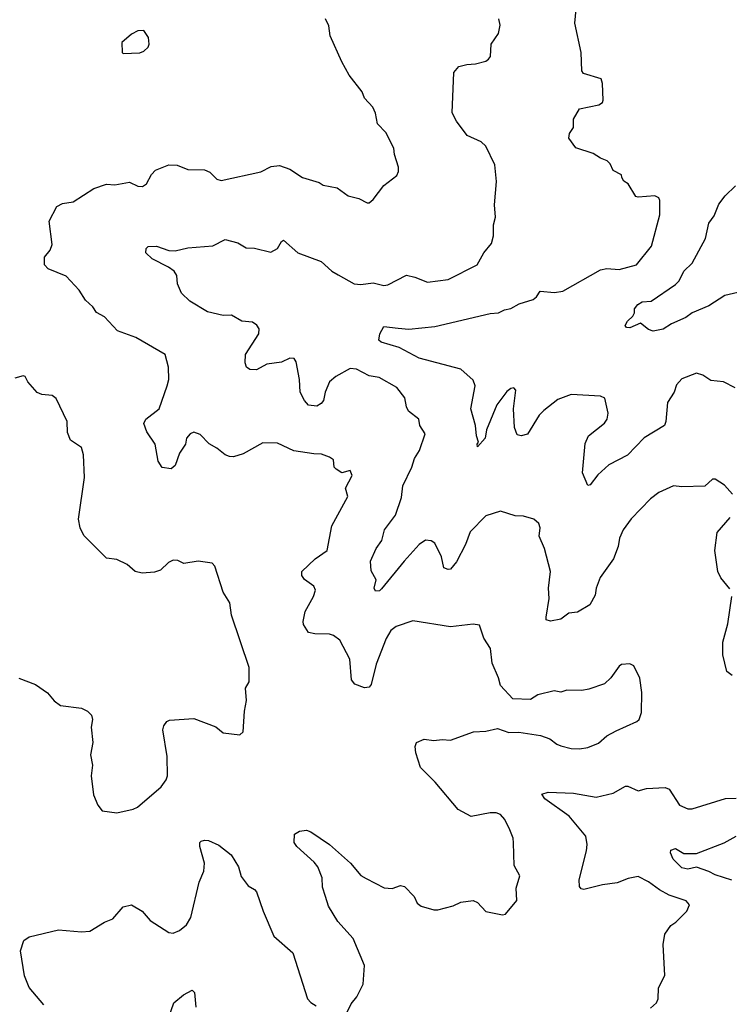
# Model space of a CAD drawing. Extents: x 2220333 to 2384341, y 721037 to 894043.
# Tile 65 of 256: x 2260349 to 2263753, y 778049 to 782772. Entities that reach past the tile are written whole.
import ezdxf

# ---------------------------------------------------------------- set-up
doc = ezdxf.new("R2010")
doc.units = 0

msp = doc.modelspace()

# ---------------------------------------------------------------- linework, layer by layer
at = {"layer": '0CON10XD'}
for points in [[(2263781.2, 781005), (2263725, 781034), (2263665, 781041.4), (2263626.1, 781066.1), (2263595, 781076.7), (2263525, 781048.6), (2263499.8, 781020.2), (2263488.9, 780985), (2263456.2, 780935), (2263448.8, 780845), (2263441.4, 780825), (2263345, 780765.5), (2263265, 780683.3), (2263175, 780637.1), (2263121.8, 780588.2), (2263085, 780540), (2263075, 780536.7), (2263048.3, 780598.3), (2263061.3, 780738.7), (2263077.5, 780775), (2263155, 780835.7), (2263167.5, 780855), (2263172.5, 780885), (2263156.1, 780956.1), (2263135, 780966.2), (2262995, 780974.3), (2262930.6, 780949.4), (2262862.9, 780897.1), (2262840.6, 780875), (2262785, 780784.3), (2262755, 780775.8), (2262735, 780780), (2262722.9, 780815), (2262717.8, 780905), (2262728.8, 780995), (2262720, 781005), (2262705, 781003.3), (2262685, 780988.8), (2262638, 780925), (2262588.9, 780805), (2262582, 780765), (2262545, 780722.5), (2262543.3, 780735), (2262550, 780745), (2262540, 780775), (2262535.8, 780825), (2262512.7, 780905), (2262533.8, 781015), (2262525, 781042.5), (2262465, 781095.5), (2262265, 781148.6), (2262169.2, 781199.2), (2262082.5, 781225), (2262072.5, 781235), (2262076.7, 781265), (2262095, 781300), (2262165, 781292.5), (2262215, 781286.9), (2262340.7, 781299.3), (2262605, 781361.9), (2262645, 781365.7), (2262675, 781380), (2262705, 781385.7), (2262745, 781409.1), (2262811.3, 781428.7), (2262827.9, 781442.1), (2262845, 781468.8), (2262915, 781463.3), (2262955, 781469.1), (2263135, 781571.9), (2263165, 781578.1), (2263225, 781573.5), (2263308, 781595), (2263379.4, 781685), (2263419.4, 781835), (2263420, 781905), (2263415, 781917.5), (2263396, 781926), (2263315, 781920), (2263303.9, 781923.9), (2263267.5, 781985), (2263247, 781997), (2263237.5, 782015), (2263235, 782027.5), (2263195, 782047.5), (2263180.7, 782080.7), (2263167.5, 782095), (2263135, 782106.7), (2263099.5, 782129.5), (2263016.4, 782156.4), (2262983.9, 782203.9), (2262986.2, 782225), (2263006.2, 782255), (2263006.2, 782295), (2263035, 782343.8), (2263127.4, 782362.6), (2263144.4, 782375), (2263147.1, 782385), (2263144.2, 782465), (2263137.5, 782487.5), (2263054, 782514), (2263046.1, 782526.1), (2263042.2, 782615), (2263012.5, 782755), (2263022.2, 782855)], [(2262717.1, 778822.9), (2262715.7, 778845), (2262700, 778885), (2262675.8, 778935), (2262655, 778959.2), (2262635, 778966.9), (2262605, 778967.8), (2262515, 778950), (2262452.8, 778982.8), (2262342, 779115), (2262271.2, 779185), (2262248.6, 779255), (2262245.7, 779285), (2262252, 779305), (2262289.7, 779320.3), (2262335, 779314.4), (2262375, 779319.5), (2262415, 779316), (2262526.1, 779356.1), (2262585, 779359.2), (2262641.7, 779371.7), (2262695, 779352.5), (2262743.6, 779353.6), (2262847.9, 779337.9), (2262892.4, 779322.4), (2262925, 779296.2), (2262945, 779288), (2262995, 779275.8), (2263035, 779274.4), (2263075, 779280), (2263125, 779302), (2263165, 779336.7), (2263210.3, 779359.7), (2263310, 779405), (2263320, 779415), (2263331.7, 779448.3), (2263333.3, 779545), (2263323, 779613), (2263295, 779672.5), (2263275, 779682.5), (2263235, 779678.8), (2263225, 779671.2), (2263184.2, 779615), (2263155, 779586), (2263079.7, 779560.3), (2263045, 779554.3), (2262974.1, 779555.9), (2262945, 779546.7), (2262913, 779553), (2262835, 779533.3), (2262799.5, 779510.5), (2262715, 779513.8), (2262655, 779577.5), (2262646, 779615), (2262616, 779685), (2262606.7, 779755), (2262576, 779805), (2262555, 779867.5), (2262525, 779872.5), (2262415, 779860), (2262235, 779888), (2262155, 779861.4), (2262128.7, 779841.3), (2262106.4, 779803.6), (2262059.6, 779680.4), (2262035, 779582.5), (2262025, 779570), (2262003, 779567), (2261956.7, 779585), (2261940, 779605), (2261933.3, 779705), (2261884.2, 779795), (2261855, 779817.5), (2261835, 779824.4), (2261765, 779825.6), (2261735, 779832), (2261710.5, 779870.5), (2261708, 779885), (2261717.9, 779932.1), (2261758.1, 780005), (2261767.5, 780035), (2261760, 780055), (2261715, 780086), (2261702.5, 780105), (2261702.5, 780125), (2261766, 780185), (2261824.5, 780225.5), (2261846.9, 780343.1), (2261923.3, 780485), (2261912.5, 780525), (2261943.3, 780585), (2261935, 780610), (2261895, 780598.8), (2261866.7, 780615), (2261856.7, 780625), (2261855, 780660), (2261835, 780673.8), (2261796.8, 780686.8), (2261760.3, 780689.7), (2261663.2, 780703.2), (2261585, 780740), (2261515, 780741.2), (2261420.3, 780689.7), (2261375, 780674.3), (2261355, 780675.7), (2261334, 780684), (2261295, 780716.9), (2261257.8, 780737.8), (2261215, 780782.5), (2261185, 780792.5), (2261166.2, 780785), (2261148.8, 780765), (2261143.8, 780735), (2261115, 780692.5), (2261095, 780633.8), (2261075, 780618), (2261033, 780623), (2261013.8, 780653.8), (2260998.1, 780735), (2260959.2, 780795), (2260944.3, 780835), (2260954, 780855), (2261017.8, 780905), (2261057.1, 781015), (2261064.2, 781045), (2261063.3, 781105), (2261046.7, 781165), (2260906.7, 781246.7), (2260818.8, 781278.8), (2260756.1, 781346.1), (2260717.3, 781367.3), (2260700, 781395), (2260665, 781426.2), (2260634.4, 781475), (2260571.1, 781541.1), (2260486.2, 781576.2), (2260467.7, 781595), (2260467.5, 781632.5), (2260495, 781666.2), (2260504.1, 781694.1), (2260490, 781805), (2260527.1, 781875), (2260555, 781890), (2260605, 781897.5), (2260705, 781961.9), (2260765, 781983.1), (2260805, 781978.9), (2260875, 781992.5), (2260915, 781972.5), (2260938.8, 781971.2), (2260957.5, 781985), (2260981.7, 782028.3), (2261000.7, 782049.3), (2261063.9, 782076.1), (2261104, 782074), (2261155, 782053.3), (2261235, 782052), (2261260.5, 782040.5), (2261295, 782006.2), (2261315, 782000), (2261505, 782041.4), (2261555, 782067.8), (2261595, 782071.9), (2261645, 782054.2), (2261705, 782014.3), (2261785, 781990), (2261805, 781978), (2261872.5, 781965), (2261925, 781927.5), (2261975, 781913.3), (2262015, 781893.3), (2262025, 781893.8), (2262045, 781908.8), (2262095, 781976.7), (2262157.5, 782025), (2262166.1, 782043.9), (2262166.7, 782065), (2262146.7, 782125), (2262143.3, 782155), (2262105, 782230), (2262065, 782272.5), (2262056.4, 782323.6), (2262042.7, 782352.7), (2262003.3, 782395), (2261992.5, 782425), (2261930, 782505), (2261895, 782570), (2261838.8, 782695), (2261832.3, 782742.3), (2261816.2, 782775)], [(2263767.5, 780495), (2263729.3, 780539.3), (2263685, 780567.5), (2263673, 780567), (2263635, 780534.3), (2263525, 780530.8), (2263485, 780536), (2263415, 780504), (2263375, 780474), (2263281.9, 780378.1), (2263243.1, 780325), (2263225.6, 780285), (2263219.1, 780245), (2263197.3, 780185), (2263133.6, 780096.4), (2263114.3, 780045), (2263109.5, 780010.5), (2263083.8, 779965), (2263025, 779930), (2262982.5, 779925), (2262945, 779896.2), (2262895, 779886.7), (2262875, 779893.3), (2262873.8, 779905), (2262888.9, 779995), (2262885.6, 780045), (2262895.5, 780125), (2262865.8, 780235), (2262841.2, 780295), (2262846, 780335), (2262838.8, 780355), (2262815, 780376.2), (2262765, 780390), (2262725, 780391.2), (2262655, 780414.2), (2262585, 780392), (2262510, 780315), (2262488.1, 780255), (2262445, 780171.2), (2262415, 780136.7), (2262405, 780133.8), (2262383, 780143), (2262372.2, 780195), (2262340.3, 780260.3), (2262322.1, 780272.1), (2262295, 780275.7), (2262265.6, 780255), (2262193.3, 780175), (2262085, 780041.2), (2262075, 780032), (2262055, 780031.2), (2262048.8, 780045), (2262058.8, 780085), (2262035, 780127.5), (2262031.4, 780175), (2262059.2, 780235), (2262086.6, 780273.4), (2262099.2, 780325), (2262151.5, 780395), (2262180.7, 780479.3), (2262186.2, 780535), (2262229.6, 780625), (2262243, 780667), (2262267.5, 780705), (2262294, 780785), (2262268.8, 780825), (2262263.3, 780855), (2262214.5, 780894.5), (2262204.5, 780914.5), (2262197.2, 780957.2), (2262157.8, 781007.8), (2262074, 781055), (2262025, 781063.1), (2261965, 781094.5), (2261935, 781098.2), (2261865, 781060), (2261835.4, 781035), (2261814.6, 780985), (2261806.9, 780945), (2261795, 780930.6), (2261775, 780917.5), (2261735, 780921.9), (2261715, 780944.2), (2261693.9, 780985), (2261691.5, 781045), (2261675, 781130), (2261665, 781146.7), (2261645, 781148), (2261605, 781129.2), (2261535, 781119.4), (2261485, 781091.4), (2261453.6, 781093.6), (2261437.5, 781105), (2261431.2, 781125), (2261432.5, 781165), (2261496, 781265), (2261498.3, 781288.3), (2261486.4, 781306.4), (2261465, 781320), (2261415, 781326.2), (2261365, 781353.8), (2261325, 781352), (2261250, 781370), (2261165, 781422), (2261125, 781460), (2261106.2, 781505), (2261103.3, 781545), (2261090, 781565), (2261063.3, 781585), (2260985, 781624.4), (2260953.6, 781653.6), (2260955.7, 781674.3), (2260965, 781684), (2261005, 781685.6), (2261065, 781664), (2261095, 781662.9), (2261155, 781677.1), (2261275, 781687.1), (2261335, 781716.5), (2261395, 781700.6), (2261435, 781676.9), (2261475, 781675.8), (2261553, 781657), (2261585, 781674), (2261605, 781707.5), (2261615, 781713.3), (2261683.9, 781653.9), (2261795, 781612.5), (2261845.8, 781565.8), (2261877, 781547), (2261953.3, 781505), (2261985, 781501.8), (2262045, 781508.9), (2262095, 781496.2), (2262115, 781499.1), (2262205, 781545.8), (2262245, 781536.7), (2262305, 781512), (2262405, 781525.6), (2262543.3, 781595), (2262575, 781653.3), (2262612.7, 781697.3), (2262622.5, 781735), (2262622.1, 781787.9), (2262630.8, 781825), (2262625.9, 781884.1), (2262636.9, 781995), (2262627.5, 782075), (2262585, 782164.2), (2262562, 782185), (2262495, 782216.4), (2262443.6, 782285), (2262423.9, 782325), (2262431.2, 782518.8), (2262455, 782546.7), (2262493.9, 782556.1), (2262535, 782560), (2262585, 782573.3), (2262597.7, 782582.3), (2262606.7, 782595), (2262610, 782655), (2262646.2, 782705), (2262653.8, 782745), (2262648, 782775)], [(2260845, 782610), (2260925, 782612.5), (2260945, 782620), (2260965, 782640), (2260970, 782655), (2260967, 782687), (2260945, 782720), (2260915, 782717.5), (2260885, 782702.5), (2260838.3, 782661.7), (2260840, 782615), (2260845, 782610)], [(2263835, 781473), (2263731.1, 781448.9), (2263655, 781399.6), (2263574.6, 781365.4), (2263545, 781343.1), (2263475, 781312.5), (2263435, 781287.5), (2263387.7, 781277.7), (2263365.9, 781285.9), (2263326.7, 781316.7), (2263275, 781294.2), (2263260, 781295), (2263253.3, 781305), (2263263.8, 781325), (2263290.5, 781349.5), (2263298.8, 781365), (2263298.8, 781385), (2263313.8, 781405), (2263335, 781418.1), (2263378.3, 781421.7), (2263495, 781501.2), (2263511.7, 781518.3), (2263534.6, 781565.4), (2263575, 781603.8), (2263638, 781722), (2263654.2, 781795), (2263679.7, 781830.3), (2263702.8, 781887.2), (2263732.6, 781927.4), (2263782, 781975)], [(2260345, 779612.9), (2260425, 779582), (2260482.7, 779542.7), (2260513.8, 779505), (2260545, 779482), (2260645, 779468.8), (2260674.1, 779454.1), (2260693.8, 779435), (2260698, 779415), (2260692.1, 779377.9), (2260700, 779305), (2260688.1, 779245), (2260698, 779195), (2260692, 779145), (2260703.6, 779053.6), (2260724.3, 779004.3), (2260745, 778976.7), (2260815, 778967.5), (2260892.5, 778985), (2260913.3, 778995), (2261027.6, 779092.4), (2261052, 779125), (2261057.5, 779145), (2261056.8, 779236.8), (2261036, 779365), (2261040, 779385), (2261054.1, 779405.9), (2261068.3, 779411.7), (2261185, 779418.9), (2261289.4, 779379.4), (2261325, 779351.2), (2261405, 779341.2), (2261421.2, 779355), (2261426.7, 779455), (2261436.4, 779506.4), (2261432, 779565), (2261450, 779595), (2261449.2, 779665), (2261364.3, 779915), (2261356.2, 779975), (2261325.7, 780025.7), (2261285, 780150), (2261272.5, 780165), (2261205, 780173.8), (2261136.1, 780163.9), (2261107.5, 780177.5), (2261085, 780178.9), (2261062.2, 780167.8), (2261025, 780131.2), (2260995, 780120.8), (2260936, 780116), (2260903.3, 780125), (2260865, 780158.6), (2260815, 780182.9), (2260765, 780188.8), (2260657, 780297), (2260638.9, 780335), (2260631.1, 780375), (2260660, 780575), (2260655.7, 780685), (2260645, 780718.8), (2260593.3, 780755), (2260578.3, 780791.7), (2260576, 780845), (2260523.3, 780955), (2260505, 780968.8), (2260455, 780974.2), (2260433.2, 780983.2), (2260388.8, 781035), (2260375, 781060), (2260365, 781063.3), (2260325, 781052.5)], [(2263755, 780041.2), (2263712.5, 780095), (2263697.5, 780125), (2263682.9, 780225), (2263695, 780312.5), (2263756.8, 780383.2)], [(2263766.1, 779626.1), (2263741.2, 779645), (2263722, 779725), (2263722.5, 779785), (2263746.6, 779873.4), (2263765.5, 780005.5)], [(2263375, 778030), (2263404.1, 778055.9), (2263411.2, 778075), (2263412.7, 778127.3), (2263443.9, 778186.1), (2263435.8, 778335), (2263444, 778385), (2263473, 778427), (2263497, 778443), (2263548.8, 778495), (2263562, 778525), (2263545.6, 778545.6), (2263465, 778572.9), (2263417.6, 778597.6), (2263365, 778636.9), (2263315, 778661.4), (2263268.1, 778651.9), (2263215, 778631.2), (2263145, 778622), (2263055, 778598.8), (2263042.7, 778602.7), (2263034.3, 778614.3), (2263031.9, 778645), (2263067.5, 778785), (2263070.5, 778815), (2263064.4, 778855), (2262985, 778951.9), (2262868, 779035), (2262854, 779056), (2262883.6, 779066.4), (2263005, 779060.7), (2263115, 779041.8), (2263195, 779060.9), (2263255, 779094.4), (2263265.4, 779095.4), (2263315, 779073.3), (2263355, 779083.3), (2263445, 779088.9), (2263465, 779080.8), (2263514.5, 779004.5), (2263553.6, 778986.4), (2263574.2, 778985.8)], [(2263574.2, 778985.8), (2263734.5, 779035.5), (2263785, 779037.5)], [(2261916.7, 778005), (2261939.1, 778050.9), (2261966, 778085), (2261996, 778145), (2262002.5, 778235), (2261948.8, 778365), (2261875.5, 778445.5), (2261830.2, 778520.2), (2261815.4, 778565.4), (2261800.7, 778610.7), (2261799.1, 778655), (2261778.5, 778708.5), (2261761.1, 778731.1), (2261678, 778805), (2261666, 778825), (2261666.7, 778865), (2261690.7, 778879.3), (2261725, 778883.3), (2261745, 778876.2), (2261835, 778815.7), (2261936.2, 778725), (2261985, 778666.7), (2262011.7, 778651.7), (2262097.3, 778607.3), (2262135, 778604.2), (2262175, 778618), (2262195, 778614), (2262242, 778565), (2262255, 778533.3), (2262275, 778519.2), (2262335, 778502), (2262355, 778502), (2262428.8, 778521.2), (2262465, 778538), (2262525, 778546.2), (2262545, 778536.7), (2262585, 778493.3), (2262665, 778477.5), (2262679.3, 778480.7), (2262733.8, 778546.2), (2262730.8, 778605), (2262748, 778665), (2262720.8, 778715), (2262717.1, 778822.9)], [(2260465, 778046.2), (2260395, 778130), (2260372.1, 778185), (2260352.2, 778305), (2260369.2, 778355), (2260395, 778372.9), (2260535, 778405.6), (2260645, 778395.8), (2260685, 778399.2), (2260755, 778442.5), (2260795, 778458), (2260845, 778516), (2260885, 778526.2), (2260935.8, 778495.8), (2260975, 778450), (2261065, 778393.3), (2261085, 778390), (2261115, 778403.3), (2261149.7, 778430.3), (2261169.2, 778465), (2261210.6, 778635), (2261232, 778688), (2261235.6, 778725), (2261212.5, 778805), (2261213.3, 778825), (2261219.3, 778830.7), (2261235, 778836.2), (2261255, 778834), (2261305, 778811.4), (2261362.9, 778765), (2261397.9, 778707.9), (2261411.3, 778661.3), (2261445, 778616.7), (2261475, 778600), (2261485, 778587.5), (2261516.2, 778495), (2261568, 778375), (2261658.8, 778295), (2261730, 778075), (2261745, 778057.5), (2261771.7, 778041.7)], [(2263765, 778644.6), (2263685, 778669.6), (2263655, 778686.4), (2263595, 778706.2), (2263553.9, 778696.1), (2263525, 778703.8), (2263482.9, 778745), (2263470, 778775), (2263472.7, 778787.3), (2263495, 778796.7), (2263535, 778772.5), (2263595, 778771.6), (2263727.5, 778822.5), (2263785, 778854.5)], [(2261065, 777986.7), (2261088, 778055), (2261135, 778094.3), (2261176.9, 778116.9), (2261187.5, 778105), (2261193.1, 778035)]]:
    msp.add_lwpolyline(points, dxfattribs=at)

doc.saveas('drawing.dxf')
